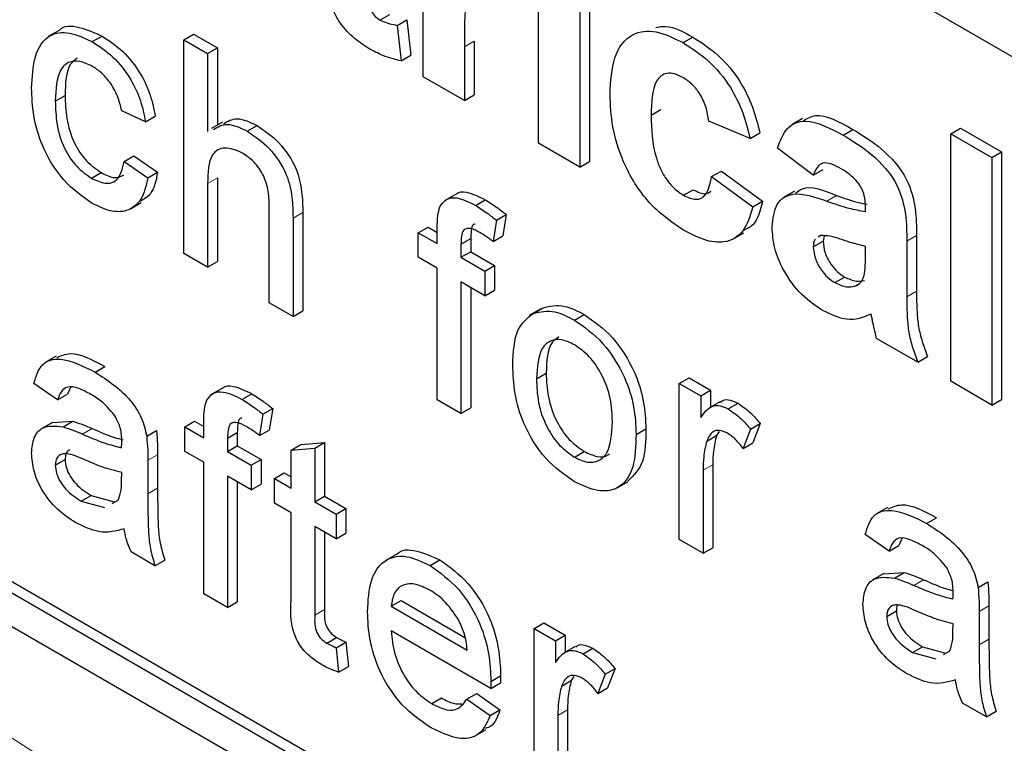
# Paper-space layout 'Blatt2' of a CAD drawing. Header units: millimetres. Extents: x 5 to 418, y 2 to 292.
# Tile 17 of 74: x 105.21 to 107.59, y 177.43 to 179.18. Entities that reach past the tile are written whole.
import ezdxf

# ---------------------------------------------------------------- set-up
doc = ezdxf.new("R2010")
doc.units = ezdxf.units.MM

psp = doc.layouts.new('Blatt2')

# ---------------------------------------------------------------- linework, layer by layer
at = {"color": 7, "linetype": 'Continuous', "lineweight": 25}
for p, q in [((110.4754, 177.4337), (101.5423, 182.5907)), ((98.5253, 181.556), (110.3104, 174.7526)), ((101.5423, 179.896), (110.3104, 174.8342)), ((101.5659, 179.9096), (110.334, 174.8478)), ((106.1862, 179.0387), (106.1862, 179.4763)), ((106.4655, 178.8775), (106.4655, 179.3151)), ((106.5887, 179.2711), (106.5887, 178.8335)), ((106.5652, 179.2575), (106.5652, 178.8199)), ((106.0817, 179.1758), (106.1053, 179.1894)), ((106.1231, 179.1629), (106.1466, 179.1765)), ((106.1466, 179.1765), (106.1566, 179.0905)), ((106.1231, 179.1629), (106.1331, 179.0769)), ((105.3056, 179.1508), (105.2791, 179.1355)), ((105.3854, 179.1234), (105.409, 179.137)), ((105.6072, 179.128), (105.6308, 179.1416)), ((105.6072, 178.6108), (105.6072, 179.128)), ((105.6072, 179.128), (105.6646, 179.0948)), ((105.6308, 179.1416), (105.6882, 179.1085)), ((106.815, 179.121), (106.8386, 179.1346)), ((105.6646, 179.0948), (105.6882, 179.1085)), ((105.6882, 179.1085), (105.6882, 178.9216)), ((106.286, 179.1109), (106.286, 178.9811)), ((106.3095, 179.1245), (106.3095, 178.9947)), ((105.6646, 179.0948), (105.6646, 178.906)), ((106.1331, 179.0769), (106.1566, 179.0905)), ((106.286, 178.9811), (106.1862, 179.0387)), ((105.296, 178.9798), (105.3196, 178.9934)), ((106.286, 178.9811), (106.3095, 178.9947)), ((105.5142, 178.9297), (105.4568, 178.9563)), ((105.5142, 178.9297), (105.5378, 178.9434)), ((106.738, 178.9454), (106.7616, 178.959)), ((107.1045, 178.9373), (107.078, 178.922)), ((105.7007, 178.9288), (105.6742, 178.9135)), ((105.7606, 178.9068), (105.7842, 178.9204)), ((106.9773, 178.8891), (106.8776, 178.9313)), ((107.4627, 178.9006), (107.4862, 178.9142)), ((107.4862, 178.9142), (107.5859, 178.8567)), ((106.9773, 178.8891), (107.0009, 178.9027)), ((107.2023, 178.8974), (107.2259, 178.911)), ((107.4627, 178.3018), (107.4627, 178.9006)), ((107.4627, 178.9006), (107.5624, 178.843)), ((106.5652, 178.8199), (106.4655, 178.8775)), ((107.1303, 178.8008), (107.0438, 178.866)), ((105.4625, 178.8336), (105.4861, 178.8472)), ((105.4861, 178.8472), (105.5435, 178.8074)), ((107.5624, 178.843), (107.5859, 178.8567)), ((107.5624, 178.843), (107.5624, 178.2443)), ((107.5859, 178.8567), (107.5859, 178.2579)), ((105.4625, 178.8336), (105.5199, 178.7938)), ((106.5652, 178.8199), (106.5887, 178.8335)), ((105.3836, 178.793), (105.4071, 178.8066)), ((105.5199, 178.7938), (105.5435, 178.8074)), ((106.8843, 178.7969), (106.9078, 178.8105)), ((106.8843, 178.7969), (106.984, 178.724)), ((106.9078, 178.8105), (107.0076, 178.7376)), ((107.1303, 178.8008), (107.1538, 178.8144)), ((105.6646, 178.7804), (105.6646, 178.5777)), ((105.6882, 178.794), (105.6882, 178.5913)), ((106.2642, 178.754), (106.2376, 178.7387)), ((106.8163, 178.7517), (106.8399, 178.7653)), ((107.0846, 178.7615), (107.0581, 178.7462)), ((105.4776, 178.7188), (105.5041, 178.7341)), ((105.8139, 178.4915), (105.8139, 178.7264)), ((106.3126, 178.7274), (106.3361, 178.741)), ((106.984, 178.724), (107.0076, 178.7376)), ((107.2566, 178.7125), (107.2566, 178.7234)), ((105.8949, 178.7103), (105.8949, 178.472)), ((106.3634, 178.6915), (106.387, 178.7051)), ((106.387, 178.7051), (106.3788, 178.6534)), ((105.8713, 178.6966), (105.8713, 178.4584)), ((106.3634, 178.6915), (106.3553, 178.6398)), ((106.1744, 178.6613), (106.198, 178.6749)), ((106.1744, 178.6017), (106.1744, 178.6613)), ((106.1744, 178.6613), (106.2203, 178.6348)), ((106.198, 178.6749), (106.2203, 178.662)), ((106.2203, 178.6348), (106.2203, 178.6732)), ((106.3553, 178.6398), (106.3788, 178.6534)), ((106.9356, 178.6457), (106.9621, 178.661)), ((107.1485, 178.6547), (107.1423, 178.6502)), ((107.1567, 178.6539), (107.1538, 178.6405)), ((107.3799, 178.6544), (107.3799, 178.5199)), ((106.2777, 178.6337), (106.3013, 178.6473)), ((106.2777, 178.6337), (106.2777, 178.6017)), ((106.3013, 178.6473), (106.3013, 178.6153)), ((107.1303, 178.6269), (107.1538, 178.6405)), ((107.2566, 178.6064), (107.2566, 178.6281)), ((107.3563, 178.6408), (107.3563, 178.5063)), ((105.6646, 178.5777), (105.6072, 178.6108)), ((106.2777, 178.6017), (106.3013, 178.6153)), ((106.3013, 178.6153), (106.3587, 178.5821)), ((105.6646, 178.5777), (105.6882, 178.5913)), ((106.2203, 178.5751), (106.1744, 178.6017)), ((106.2777, 178.6017), (106.3352, 178.5685)), ((106.3352, 178.5685), (106.3587, 178.5821)), ((106.3587, 178.5821), (106.3587, 178.5225)), ((106.2203, 178.2569), (106.2203, 178.5751)), ((106.3352, 178.5685), (106.3352, 178.5088)), ((106.3352, 178.5088), (106.2777, 178.542)), ((106.2777, 178.542), (106.2777, 178.2237)), ((107.1823, 178.5404), (107.2059, 178.554)), ((107.2306, 178.532), (107.2419, 178.5385)), ((106.3013, 178.5284), (106.3013, 178.2374)), ((106.3352, 178.5088), (106.3587, 178.5225)), ((105.8713, 178.4584), (105.8139, 178.4915)), ((105.8713, 178.4584), (105.8949, 178.472)), ((106.469, 178.476), (106.4425, 178.4607)), ((106.4522, 178.466), (106.4758, 178.4796)), ((106.5524, 178.4497), (106.576, 178.4633)), ((107.3829, 178.3479), (107.2832, 178.4054)), ((105.2977, 178.3626), (105.2712, 178.3473)), ((107.3829, 178.3479), (107.4064, 178.3615)), ((105.3926, 178.3237), (105.4162, 178.3373)), ((106.4604, 178.3075), (106.4839, 178.3211)), ((105.3017, 178.2568), (105.2443, 178.2966)), ((106.806, 178.2967), (106.8296, 178.3103)), ((106.806, 177.9188), (106.806, 178.2967)), ((106.806, 178.2967), (106.8577, 178.2669)), ((106.8296, 178.3103), (106.8813, 178.2805)), ((107.5624, 178.2443), (107.4627, 178.3018)), ((105.3017, 178.2568), (105.3253, 178.2704)), ((105.3328, 178.2869), (105.3253, 178.2704)), ((105.6992, 178.2846), (105.6727, 178.2693)), ((105.7476, 178.258), (105.7712, 178.2716)), ((106.8577, 178.2669), (106.8813, 178.2805)), ((106.8813, 178.2805), (106.8813, 178.2389)), ((106.2777, 178.2237), (106.2203, 178.2569)), ((106.8577, 178.2669), (106.8577, 178.2141)), ((106.9055, 178.2529), (106.879, 178.2376)), ((106.9245, 178.2349), (106.9481, 178.2485)), ((107.5624, 178.2443), (107.5859, 178.2579)), ((105.7985, 178.2221), (105.822, 178.2357)), ((105.822, 178.2357), (105.8139, 178.1839)), ((106.2777, 178.2237), (106.3013, 178.2374)), ((105.289, 178.2022), (105.2625, 178.1869)), ((105.289, 178.2021), (105.3382, 178.2051)), ((105.3147, 178.1915), (105.3382, 178.2051)), ((105.6094, 178.1919), (105.633, 178.2055)), ((105.633, 178.2055), (105.6554, 178.1926)), ((105.6554, 178.1653), (105.6554, 178.2038)), ((105.7985, 178.2221), (105.7903, 178.1703)), ((106.9783, 178.1862), (107.0018, 178.1998)), ((107.0018, 178.1998), (106.9839, 178.1526)), ((105.5171, 178.1689), (105.5407, 178.1825)), ((105.6094, 178.1322), (105.6094, 178.1919)), ((105.6094, 178.1919), (105.6554, 178.1653)), ((105.7128, 178.1642), (105.7364, 178.1778)), ((105.7364, 178.1778), (105.7364, 178.1458)), ((105.7903, 178.1703), (105.8139, 178.1839)), ((106.7015, 178.1733), (106.7251, 178.187)), ((106.9023, 178.1801), (106.8959, 178.1706)), ((106.9783, 178.1862), (106.9603, 178.139)), ((105.7128, 178.1642), (105.7128, 178.1322)), ((105.8903, 178.1489), (105.9477, 178.1535)), ((105.9241, 178.1399), (105.9477, 178.1535)), ((105.9477, 178.1535), (105.9477, 178.0238)), ((106.8723, 178.157), (106.8959, 178.1706)), ((106.9603, 178.139), (106.9839, 178.1526)), ((105.6554, 178.1057), (105.6094, 178.1322)), ((105.7128, 178.1322), (105.7364, 178.1458)), ((105.7128, 178.1322), (105.7702, 178.0991)), ((105.7364, 178.1458), (105.7938, 178.1127)), ((105.8667, 178.1353), (105.8903, 178.1489)), ((105.8667, 178.1353), (105.9241, 178.1399)), ((105.8667, 178.0433), (105.8667, 178.1353)), ((105.9241, 178.1399), (105.9241, 178.0102)), ((106.5524, 178.1182), (106.576, 178.1318)), ((105.296, 178.0988), (105.3196, 178.1124)), ((105.5199, 178.1106), (105.5199, 178.0297)), ((105.5435, 178.1242), (105.5435, 178.0433)), ((105.6554, 177.7874), (105.6554, 178.1057)), ((105.7702, 178.0991), (105.7938, 178.1127)), ((105.7938, 178.1127), (105.7938, 178.053)), ((105.4565, 178.062), (105.4568, 178.0811)), ((105.7702, 178.0991), (105.7702, 178.0394)), ((105.8265, 178.0665), (105.8501, 178.0802)), ((105.8501, 178.0802), (105.8667, 178.0706)), ((106.8634, 178.0864), (106.8634, 177.8856)), ((106.887, 178.1), (106.887, 177.8992)), ((105.7702, 178.0394), (105.7128, 178.0725)), ((105.7128, 178.0725), (105.7128, 177.7543)), ((105.7364, 178.0589), (105.7364, 177.7679)), ((105.8265, 178.0069), (105.8265, 178.0665)), ((105.8265, 178.0665), (105.8667, 178.0433)), ((106.6559, 178.044), (106.6825, 178.0593)), ((105.7702, 178.0394), (105.7938, 178.053)), ((105.3588, 178.0117), (105.3824, 178.0253)), ((105.3588, 178.0117), (105.4153, 177.9962)), ((105.3824, 178.0253), (105.4388, 178.0098)), ((105.4332, 178.0062), (105.448, 178.0145)), ((105.9241, 178.0102), (105.9477, 178.0238)), ((105.9241, 178.0102), (105.9758, 177.9804)), ((105.9477, 178.0238), (105.9994, 177.994)), ((105.8667, 177.9837), (105.8265, 178.0069)), ((105.9758, 177.9804), (105.9994, 177.994)), ((105.9994, 177.994), (105.9994, 177.9343)), ((107.3096, 177.9968), (107.283, 177.9815)), ((105.8667, 177.7716), (105.8667, 177.9837)), ((105.9758, 177.9804), (105.9758, 177.9207)), ((107.4044, 177.9579), (107.428, 177.9715)), ((105.9758, 177.9207), (105.9241, 177.9505)), ((105.9241, 177.9505), (105.9241, 177.7361)), ((105.9477, 177.9369), (105.9477, 177.7497)), ((105.9758, 177.9207), (105.9994, 177.9343)), ((106.8634, 177.8856), (106.806, 177.9188)), ((107.3136, 177.891), (107.2561, 177.9308)), ((107.3446, 177.9211), (107.3371, 177.9046)), ((105.5371, 177.8557), (105.4797, 177.8888)), ((106.8634, 177.8856), (106.887, 177.8992)), ((107.3136, 177.891), (107.3371, 177.9046)), ((105.5371, 177.8557), (105.5607, 177.8693)), ((106.1207, 177.8825), (106.0942, 177.8672)), ((106.2028, 177.8559), (106.2264, 177.8695)), ((107.3008, 177.8364), (107.2743, 177.8211)), ((107.3008, 177.8363), (107.35, 177.8393)), ((107.3265, 177.8257), (107.35, 177.8393)), ((107.529, 177.8031), (107.5525, 177.8167)), ((105.7128, 177.7543), (105.6554, 177.7874)), ((106.109, 177.7576), (106.1326, 177.7712)), ((106.1326, 177.7712), (106.2872, 177.6819)), ((105.7128, 177.7543), (105.7364, 177.7679)), ((106.109, 177.7576), (106.2927, 177.6515)), ((107.3078, 177.733), (107.3314, 177.7466)), ((107.5553, 177.7584), (107.5553, 177.6775)), ((107.5317, 177.7448), (107.5317, 177.6639)), ((106.4546, 177.7039), (106.4782, 177.7175)), ((106.4546, 177.326), (106.4546, 177.7039)), ((106.4546, 177.7039), (106.5063, 177.6741)), ((106.4782, 177.7175), (106.5299, 177.6877)), ((107.4683, 177.6962), (107.4686, 177.7153)), ((105.9533, 177.6685), (105.9768, 177.6821)), ((106.3499, 177.5589), (106.109, 177.6979)), ((106.5063, 177.6741), (106.5299, 177.6877)), ((106.5299, 177.6877), (106.5299, 177.6461)), ((105.9758, 177.6572), (105.9994, 177.6708)), ((105.9758, 177.6572), (105.9815, 177.5982)), ((105.9994, 177.6708), (106.0051, 177.6118)), ((106.5063, 177.6741), (106.5063, 177.6214)), ((106.5541, 177.6601), (106.5276, 177.6448)), ((106.5731, 177.6422), (106.5967, 177.6558)), ((107.3706, 177.6459), (107.3942, 177.6595)), ((107.3942, 177.6595), (107.4506, 177.644)), ((107.3706, 177.6459), (107.4271, 177.6304)), ((107.445, 177.6404), (107.4598, 177.6487)), ((105.9815, 177.5982), (106.0051, 177.6118)), ((106.6269, 177.5934), (106.6504, 177.607)), ((106.6504, 177.607), (106.6325, 177.5599)), ((106.3501, 177.5757), (106.3737, 177.5893)), ((106.551, 177.5874), (106.5445, 177.5779)), ((106.6269, 177.5934), (106.6089, 177.5463)), ((106.3499, 177.5589), (106.3734, 177.5725)), ((106.5209, 177.5642), (106.5445, 177.5779)), ((106.6089, 177.5463), (106.6325, 177.5599)), ((106.2068, 177.5221), (106.2304, 177.5358)), ((106.2921, 177.5326), (106.3157, 177.5462)), ((106.2921, 177.5326), (106.3483, 177.4935)), ((106.3157, 177.5462), (106.3719, 177.5071)), ((107.549, 177.4899), (107.4915, 177.523)), ((106.3483, 177.4935), (106.3719, 177.5071)), ((106.512, 177.4936), (106.512, 177.2929)), ((106.5356, 177.5073), (106.5356, 177.3065)), ((107.549, 177.4899), (107.5725, 177.5035)), ((106.3123, 177.4438), (106.3388, 177.4591))]:
    psp.add_line(p, q, dxfattribs=at)
at = {"color": 7, "linetype": 'Continuous', "lineweight": 18}
for p, q in [((106.286, 179.1109), (106.3095, 179.1245)), ((105.6646, 178.7804), (105.6882, 178.794)), ((107.1631, 178.7377), (107.1866, 178.7513)), ((105.8713, 178.6966), (105.8949, 178.7103)), ((107.3563, 178.6408), (107.3799, 178.6544)), ((107.3563, 178.5063), (107.3799, 178.5199)), ((105.3619, 178.1738), (105.3854, 178.1874)), ((105.5199, 178.1106), (105.5435, 178.1242)), ((106.8634, 178.0864), (106.887, 178.1)), ((105.5199, 178.0297), (105.5435, 178.0433)), ((107.3737, 177.808), (107.3972, 177.8216)), ((105.9241, 177.7361), (105.9477, 177.7497)), ((107.5317, 177.7448), (107.5553, 177.7584)), ((107.5317, 177.6639), (107.5553, 177.6775)), ((106.512, 177.4936), (106.5356, 177.5073))]:
    psp.add_line(p, q, dxfattribs=at)
psp.add_arc((96.5836, 164.0167), 15.9449, 50.30384, 69.70154, dxfattribs=at)
at = {"color": 7, "linetype": 'Continuous', "lineweight": 25}
for points, knots in [([(106.0533, 179.2805), (106.0534, 179.2626), (106.0537, 179.2403), (106.0544, 179.2128), (106.0602, 179.1973), (106.0701, 179.1837), (106.0779, 179.1784), (106.0817, 179.1758)], [0, 0, 0, 0, 0.501041, 0.626248, 0.751082, 0.875377, 1, 1, 1, 1]), ([(106.3504, 179.274), (106.3417, 179.278), (106.3244, 179.286), (106.298, 179.2724), (106.2855, 179.2095), (106.2858, 179.1504), (106.286, 179.1109)], [0, 0, 0, 0, 0.124672, 0.248774, 0.498061, 1, 1, 1, 1]), ([(106.0529, 179.108), (106.0404, 179.1162), (106.0155, 179.1326), (105.9827, 179.1685), (105.9626, 179.2107), (105.9587, 179.2352), (105.9568, 179.2476)], [0, 0, 0, 0, 0.2805852, 0.56042, 0.7794373, 1, 1, 1, 1]), ([(106.0817, 179.1758), (106.0896, 179.1724), (106.1038, 179.1663), (106.1172, 179.164), (106.1231, 179.1629)], [0, 0, 0, 0, 0.559508, 1, 1, 1, 1]), ([(105.3059, 179.1504), (105.3061, 179.1508), (105.3155, 179.1645), (105.3547, 179.1606), (105.3909, 179.1449), (105.409, 179.137)], [0, 0, 0, 0, 0.011465, 0.505148, 1, 1, 1, 1]), ([(106.7491, 179.1576), (106.7571, 179.1593), (106.7835, 179.1648), (106.816, 179.147), (106.8386, 179.1346)], [0, 0, 0, 0, 0.305493, 1, 1, 1, 1]), ([(105.2386, 179.0111), (105.2401, 179.0378), (105.243, 179.0908), (105.2753, 179.1428), (105.3295, 179.1493), (105.3668, 179.132), (105.3854, 179.1234)], [0, 0, 0, 0, 0.280838, 0.55968, 0.779579, 1, 1, 1, 1]), ([(105.409, 179.137), (105.426, 179.1259), (105.4599, 179.1036), (105.5018, 179.0503), (105.5279, 178.9939), (105.5345, 178.9602), (105.5378, 178.9434)], [0, 0, 0, 0, 0.2802671, 0.5594386, 0.7795347, 1, 1, 1, 1]), ([(106.6383, 178.9961), (106.64, 179.0275), (106.6435, 179.0901), (106.6857, 179.1456), (106.749, 179.1535), (106.793, 179.1318), (106.815, 179.121)], [0, 0, 0, 0, 0.280707, 0.559643, 0.779504, 1, 1, 1, 1]), ([(106.8386, 179.1346), (106.8592, 179.1214), (106.9003, 179.0952), (106.9526, 179.0328), (106.9853, 178.9647), (106.9957, 178.9234), (107.0009, 178.9027)], [0, 0, 0, 0, 0.2804572, 0.5593369, 0.7793833, 1, 1, 1, 1]), ([(105.3854, 179.1234), (105.4024, 179.1122), (105.4364, 179.09), (105.4782, 179.0367), (105.5043, 178.9803), (105.5109, 178.9466), (105.5142, 178.9297)], [0, 0, 0, 0, 0.2802671, 0.5594386, 0.7795347, 1, 1, 1, 1]), ([(106.1331, 179.0769), (106.1184, 179.0804), (106.0922, 179.0865), (106.0649, 179.1014), (106.0529, 179.108)], [0, 0, 0, 0, 0.559729, 1, 1, 1, 1]), ([(106.815, 179.121), (106.8356, 179.1078), (106.8767, 179.0816), (106.929, 179.0192), (106.9618, 178.9511), (106.9721, 178.9098), (106.9773, 178.8891)], [0, 0, 0, 0, 0.2804572, 0.5593369, 0.7793833, 1, 1, 1, 1]), ([(105.3491, 179.0837), (105.3432, 179.0792), (105.3212, 179.0624), (105.3203, 179.0226), (105.3196, 178.9934)], [0, 0, 0, 0, 0.265832, 1, 1, 1, 1]), ([(105.3858, 179.0635), (105.3753, 179.0686), (105.3544, 179.0787), (105.3269, 179.0752), (105.299, 179.0485), (105.2972, 179.0081), (105.296, 178.9798)], [0, 0, 0, 0, 0.187089, 0.37388, 0.56073, 1, 1, 1, 1]), ([(105.4568, 178.9563), (105.4539, 178.9682), (105.4482, 178.9919), (105.4296, 179.0247), (105.4077, 179.0493), (105.3931, 179.0588), (105.3858, 179.0635)], [0, 0, 0, 0, 0.2802132, 0.5594758, 0.779649, 1, 1, 1, 1]), ([(106.8142, 179.037), (106.8076, 179.0403), (106.7943, 179.047), (106.776, 179.048), (106.761, 179.0415), (106.7396, 179.0148), (106.7387, 178.9762), (106.738, 178.9454)], [0, 0, 0, 0, 0.125319, 0.250544, 0.375796, 0.501063, 1, 1, 1, 1]), ([(106.8776, 178.9313), (106.8758, 178.9426), (106.872, 178.9651), (106.8564, 178.9981), (106.8355, 179.0232), (106.8213, 179.0324), (106.8142, 179.037)], [0, 0, 0, 0, 0.2805608, 0.5596483, 0.7796002, 1, 1, 1, 1]), ([(105.3855, 178.7322), (105.3617, 178.7488), (105.3142, 178.7819), (105.2634, 178.8664), (105.2412, 178.9454), (105.2395, 178.9892), (105.2386, 179.0111)], [0, 0, 0, 0, 0.279595, 0.558341, 0.778834, 1, 1, 1, 1]), ([(105.3196, 178.9934), (105.3201, 178.9751), (105.3213, 178.9387), (105.3375, 178.8813), (105.3703, 178.8322), (105.3949, 178.8151), (105.4071, 178.8066)], [0, 0, 0, 0, 0.2812759, 0.5605357, 0.7801102, 1, 1, 1, 1]), ([(106.8143, 178.6684), (106.7862, 178.6878), (106.7303, 178.7265), (106.6695, 178.8252), (106.6417, 178.9184), (106.6394, 178.9702), (106.6383, 178.9961)], [0, 0, 0, 0, 0.279707, 0.558485, 0.778934, 1, 1, 1, 1]), ([(105.296, 178.9798), (105.2966, 178.9615), (105.2977, 178.9251), (105.314, 178.8677), (105.3468, 178.8186), (105.3713, 178.8015), (105.3836, 178.793)], [0, 0, 0, 0, 0.2812759, 0.5605357, 0.7801102, 1, 1, 1, 1]), ([(106.738, 178.9454), (106.7387, 178.9117), (106.7394, 178.8695), (106.7602, 178.8142), (106.7756, 178.788), (106.7951, 178.7657), (106.8092, 178.7564), (106.8163, 178.7517)], [0, 0, 0, 0, 0.499313, 0.62455, 0.749763, 0.874784, 1, 1, 1, 1]), ([(107.1067, 178.933), (107.116, 178.9381), (107.1476, 178.9555), (107.1935, 178.9294), (107.2259, 178.911)], [0, 0, 0, 0, 0.294246, 1, 1, 1, 1]), ([(105.6791, 178.9112), (105.6896, 178.9172), (105.7121, 178.9302), (105.7438, 178.9149), (105.7606, 178.9068)], [0, 0, 0, 0, 0.470183, 1, 1, 1, 1]), ([(105.7027, 178.9248), (105.7132, 178.9309), (105.7356, 178.9438), (105.7674, 178.9285), (105.7842, 178.9204)], [0, 0, 0, 0, 0.470183, 1, 1, 1, 1]), ([(105.7842, 178.9204), (105.8023, 178.9082), (105.8385, 178.8837), (105.881, 178.8203), (105.8939, 178.7599), (105.8945, 178.7268), (105.8949, 178.7103)], [0, 0, 0, 0, 0.280318, 0.55834, 0.778554, 1, 1, 1, 1]), ([(107.0438, 178.866), (107.0503, 178.8838), (107.0632, 178.9191), (107.1198, 178.9409), (107.171, 178.9139), (107.2023, 178.8974)], [0, 0, 0, 0, 0.280773, 0.559844, 1, 1, 1, 1]), ([(105.7606, 178.9068), (105.7787, 178.8946), (105.8149, 178.8701), (105.8574, 178.8067), (105.8703, 178.7463), (105.871, 178.7132), (105.8713, 178.6966)], [0, 0, 0, 0, 0.280318, 0.55834, 0.778554, 1, 1, 1, 1]), ([(107.2023, 178.8974), (107.2256, 178.8834), (107.2717, 178.8558), (107.3357, 178.7847), (107.3562, 178.7039), (107.3563, 178.6619), (107.3563, 178.6408)], [0, 0, 0, 0, 0.281738, 0.560028, 0.778339, 1, 1, 1, 1]), ([(107.2259, 178.911), (107.2491, 178.897), (107.2953, 178.8694), (107.3593, 178.7983), (107.3798, 178.7175), (107.3798, 178.6755), (107.3799, 178.6544)], [0, 0, 0, 0, 0.281738, 0.560028, 0.778339, 1, 1, 1, 1]), ([(105.7477, 178.8546), (105.7334, 178.8605), (105.705, 178.8722), (105.6662, 178.8497), (105.6652, 178.8067), (105.6646, 178.7804)], [0, 0, 0, 0, 0.280205, 0.55932, 1, 1, 1, 1]), ([(105.8139, 178.7264), (105.8135, 178.7392), (105.8126, 178.7649), (105.7987, 178.8061), (105.7735, 178.8378), (105.7563, 178.849), (105.7477, 178.8546)], [0, 0, 0, 0, 0.281222, 0.559777, 0.779378, 1, 1, 1, 1]), ([(105.3836, 178.793), (105.3948, 178.7877), (105.4172, 178.7772), (105.4514, 178.7866), (105.4583, 178.8158), (105.4625, 178.8336)], [0, 0, 0, 0, 0.280899, 0.560906, 1, 1, 1, 1]), ([(107.1924, 178.8187), (107.1845, 178.8228), (107.1687, 178.8311), (107.1426, 178.8298), (107.1349, 178.8118), (107.1303, 178.8008)], [0, 0, 0, 0, 0.2812448, 0.5605628, 1, 1, 1, 1]), ([(107.2566, 178.7234), (107.2563, 178.7304), (107.2559, 178.7443), (107.2491, 178.7681), (107.2269, 178.7985), (107.2066, 178.8103), (107.1924, 178.8187)], [0, 0, 0, 0, 0.187536, 0.374316, 0.560024, 1, 1, 1, 1]), ([(105.4071, 178.8066), (105.4186, 178.8009), (105.4396, 178.7905), (105.4552, 178.7976), (105.4622, 178.8008)], [0, 0, 0, 0, 0.548596, 1, 1, 1, 1]), ([(105.5435, 178.8074), (105.5397, 178.7881), (105.5334, 178.7556), (105.5111, 178.7425), (105.5021, 178.7373)], [0, 0, 0, 0, 0.5938991, 1, 1, 1, 1]), ([(106.8163, 178.7517), (106.8268, 178.7469), (106.8476, 178.7374), (106.8755, 178.7531), (106.881, 178.7803), (106.8843, 178.7969)], [0, 0, 0, 0, 0.28016, 0.558978, 1, 1, 1, 1]), ([(102.2408, 178.7929), (102.3993, 178.7351), (102.8603, 178.5671), (103.635, 178.2195), (104.5626, 177.7226), (105.4918, 177.1381), (106.2363, 176.6046), (106.668, 176.2622), (106.7945, 176.1619)], [0, 0, 0, 0, 0.106109, 0.308603, 0.511101, 0.713584, 0.916095, 1, 1, 1, 1]), ([(105.5199, 178.7938), (105.5157, 178.7753), (105.5072, 178.7382), (105.4723, 178.7119), (105.4293, 178.7106), (105.4001, 178.725), (105.3855, 178.7322)], [0, 0, 0, 0, 0.280202, 0.55951, 0.779586, 1, 1, 1, 1]), ([(107.0874, 178.7568), (107.0927, 178.761), (107.117, 178.7801), (107.1561, 178.764), (107.1866, 178.7513)], [0, 0, 0, 0, 0.2179599, 1, 1, 1, 1]), ([(106.2264, 178.7238), (106.2313, 178.7308), (106.2411, 178.7447), (106.2721, 178.7482), (106.2972, 178.7353), (106.3126, 178.7274)], [0, 0, 0, 0, 0.279458, 0.559661, 1, 1, 1, 1]), ([(106.2647, 178.7533), (106.2653, 178.754), (106.2713, 178.7609), (106.2963, 178.7607), (106.321, 178.7485), (106.3361, 178.741)], [0, 0, 0, 0, 0.041167, 0.414036, 1, 1, 1, 1]), ([(106.8399, 178.7653), (106.8507, 178.7599), (106.8678, 178.7513), (106.8791, 178.7592), (106.8833, 178.7621)], [0, 0, 0, 0, 0.628112, 1, 1, 1, 1]), ([(107.0305, 178.6747), (107.0327, 178.695), (107.037, 178.7356), (107.0869, 178.7643), (107.1341, 178.7478), (107.1631, 178.7377)], [0, 0, 0, 0, 0.279667, 0.558309, 1, 1, 1, 1]), ([(107.1866, 178.7513), (107.2045, 178.7449), (107.2294, 178.736), (107.2535, 178.7315), (107.2603, 178.7302)], [0, 0, 0, 0, 0.713348, 1, 1, 1, 1]), ([(106.2203, 178.6732), (106.2204, 178.6835), (106.2204, 178.7018), (106.2246, 178.7171), (106.2264, 178.7238)], [0, 0, 0, 0, 0.56037, 1, 1, 1, 1]), ([(106.3126, 178.7274), (106.3221, 178.7215), (106.3392, 178.7108), (106.356, 178.6974), (106.3634, 178.6915)], [0, 0, 0, 0, 0.559945, 1, 1, 1, 1]), ([(106.3361, 178.741), (106.3457, 178.7351), (106.3628, 178.7244), (106.3796, 178.711), (106.387, 178.7051)], [0, 0, 0, 0, 0.559945, 1, 1, 1, 1]), ([(106.984, 178.724), (106.9777, 178.703), (106.9651, 178.6611), (106.9202, 178.6341), (106.8664, 178.6412), (106.8316, 178.6594), (106.8143, 178.6684)], [0, 0, 0, 0, 0.280244, 0.559157, 0.779326, 1, 1, 1, 1]), ([(107.0076, 178.7376), (107.0021, 178.7153), (106.9936, 178.6812), (106.9682, 178.6697), (106.9594, 178.6657)], [0, 0, 0, 0, 0.655166, 1, 1, 1, 1]), ([(107.1631, 178.7377), (107.1808, 178.7315), (107.2126, 178.7204), (107.2431, 178.7149), (107.2566, 178.7125)], [0, 0, 0, 0, 0.560213, 1, 1, 1, 1]), ([(106.3123, 178.6819), (106.3108, 178.6818), (106.3043, 178.6812), (106.3023, 178.6656), (106.3016, 178.6534), (106.3013, 178.6473)], [0, 0, 0, 0, 0.131284, 0.564968, 1, 1, 1, 1]), ([(106.3231, 178.6616), (106.316, 178.6655), (106.3018, 178.6733), (106.2832, 178.6712), (106.2784, 178.6526), (106.2779, 178.64), (106.2777, 178.6337)], [0, 0, 0, 0, 0.281469, 0.557719, 0.778516, 1, 1, 1, 1]), ([(106.3553, 178.6398), (106.3493, 178.6443), (106.3386, 178.6523), (106.3279, 178.6588), (106.3231, 178.6616)], [0, 0, 0, 0, 0.559924, 1, 1, 1, 1]), ([(107.1546, 178.472), (107.1368, 178.4837), (107.1013, 178.5071), (107.0588, 178.5645), (107.0341, 178.6244), (107.0317, 178.6579), (107.0305, 178.6747)], [0, 0, 0, 0, 0.2804892, 0.5595297, 0.7795973, 1, 1, 1, 1]), ([(107.2566, 178.6281), (107.2443, 178.6311), (107.224, 178.6362), (107.1954, 178.6457), (107.1711, 178.6536), (107.1561, 178.6543), (107.1485, 178.6547)], [0, 0, 0, 0, 0.340193, 0.560377, 0.780508, 1, 1, 1, 1]), ([(107.1357, 178.6454), (107.1351, 178.645), (107.1306, 178.642), (107.1304, 178.6339), (107.1303, 178.6269)], [0, 0, 0, 0, 0.1304048, 1, 1, 1, 1]), ([(107.1538, 178.6405), (107.1548, 178.6313), (107.1567, 178.613), (107.1711, 178.586), (107.1883, 178.5657), (107.2, 178.5579), (107.2059, 178.554)], [0, 0, 0, 0, 0.279294, 0.55914, 0.779446, 1, 1, 1, 1]), ([(107.1303, 178.6269), (107.1312, 178.6177), (107.1332, 178.5994), (107.1476, 178.5724), (107.1647, 178.5521), (107.1764, 178.5443), (107.1823, 178.5404)], [0, 0, 0, 0, 0.279294, 0.55914, 0.779446, 1, 1, 1, 1]), ([(107.2529, 178.5552), (107.2543, 178.5643), (107.2566, 178.5806), (107.2566, 178.5985), (107.2566, 178.6064)], [0, 0, 0, 0, 0.559676, 1, 1, 1, 1]), ([(107.1823, 178.5404), (107.1921, 178.536), (107.2095, 178.5282), (107.2242, 178.5308), (107.2306, 178.532)], [0, 0, 0, 0, 0.559341, 1, 1, 1, 1]), ([(107.2059, 178.554), (107.2156, 178.5496), (107.2331, 178.5418), (107.2477, 178.5444), (107.2542, 178.5456)], [0, 0, 0, 0, 0.559341, 1, 1, 1, 1]), ([(107.2306, 178.532), (107.2362, 178.5344), (107.2461, 178.5387), (107.2508, 178.5502), (107.2529, 178.5552)], [0, 0, 0, 0, 0.5598669, 1, 1, 1, 1]), ([(107.3799, 178.5199), (107.3801, 178.503), (107.3804, 178.4751), (107.3841, 178.4344), (107.3932, 178.398), (107.402, 178.3737), (107.4064, 178.3615)], [0, 0, 0, 0, 0.340129, 0.560069, 0.779965, 1, 1, 1, 1]), ([(106.4758, 178.4796), (106.4928, 178.4834), (106.5231, 178.4902), (106.5598, 178.4716), (106.576, 178.4633)], [0, 0, 0, 0, 0.5590331, 1, 1, 1, 1]), ([(107.3563, 178.5063), (107.3565, 178.4894), (107.3569, 178.4615), (107.3605, 178.4208), (107.3697, 178.3844), (107.3785, 178.36), (107.3829, 178.3479)], [0, 0, 0, 0, 0.340129, 0.560069, 0.779965, 1, 1, 1, 1]), ([(106.403, 178.3404), (106.4043, 178.3721), (106.4066, 178.4287), (106.4383, 178.4546), (106.4522, 178.466)], [0, 0, 0, 0, 0.5609635, 1, 1, 1, 1]), ([(106.4522, 178.466), (106.4692, 178.4698), (106.4996, 178.4766), (106.5362, 178.458), (106.5524, 178.4497)], [0, 0, 0, 0, 0.5590331, 1, 1, 1, 1]), ([(106.576, 178.4633), (106.5995, 178.4468), (106.6465, 178.4137), (106.6977, 178.3311), (106.7222, 178.2524), (106.7241, 178.2088), (106.7251, 178.187)], [0, 0, 0, 0, 0.279556, 0.5586, 0.778991, 1, 1, 1, 1]), ([(107.2702, 178.4642), (107.2513, 178.4565), (107.2176, 178.4427), (107.1738, 178.4631), (107.1546, 178.472)], [0, 0, 0, 0, 0.559709, 1, 1, 1, 1]), ([(107.2737, 178.4476), (107.2731, 178.4507), (107.2721, 178.4562), (107.2707, 178.4617), (107.2702, 178.4642)], [0, 0, 0, 0, 0.5600466, 1, 1, 1, 1]), ([(106.5524, 178.4497), (106.576, 178.4332), (106.623, 178.4001), (106.6741, 178.3175), (106.6986, 178.2388), (106.7005, 178.1952), (106.7015, 178.1733)], [0, 0, 0, 0, 0.279556, 0.5586, 0.778991, 1, 1, 1, 1]), ([(107.2832, 178.4054), (107.2813, 178.4133), (107.2779, 178.4275), (107.275, 178.4414), (107.2737, 178.4476)], [0, 0, 0, 0, 0.559958, 1, 1, 1, 1]), ([(106.5524, 178.3901), (106.5419, 178.3951), (106.5209, 178.4051), (106.4934, 178.4013), (106.4644, 178.376), (106.462, 178.3357), (106.4604, 178.3075)], [0, 0, 0, 0, 0.1871365, 0.3740246, 0.5610972, 1, 1, 1, 1]), ([(106.5144, 178.4092), (106.5087, 178.4052), (106.4865, 178.3893), (106.485, 178.3502), (106.4839, 178.3211)], [0, 0, 0, 0, 0.254643, 1, 1, 1, 1]), ([(106.6441, 178.2034), (106.6434, 178.2218), (106.642, 178.2585), (106.6218, 178.316), (106.5891, 178.3642), (106.5647, 178.3814), (106.5524, 178.3901)], [0, 0, 0, 0, 0.281064, 0.560316, 0.780174, 1, 1, 1, 1]), ([(105.2995, 178.3589), (105.3099, 178.3635), (105.3422, 178.3776), (105.3864, 178.3535), (105.4162, 178.3373)], [0, 0, 0, 0, 0.323837, 1, 1, 1, 1]), ([(105.2443, 178.2966), (105.2496, 178.3141), (105.2601, 178.349), (105.3167, 178.3621), (105.3638, 178.3383), (105.3926, 178.3237)], [0, 0, 0, 0, 0.28043, 0.559303, 1, 1, 1, 1]), ([(105.3926, 178.3237), (105.4225, 178.3045), (105.4642, 178.2779), (105.5071, 178.2135), (105.5138, 178.1838), (105.5171, 178.1689)], [0, 0, 0, 0, 0.559253, 0.779195, 1, 1, 1, 1]), ([(106.5524, 178.0586), (106.5284, 178.0754), (106.4804, 178.1089), (106.4283, 178.1939), (106.4057, 178.2738), (106.4039, 178.3182), (106.403, 178.3404)], [0, 0, 0, 0, 0.279616, 0.558371, 0.778858, 1, 1, 1, 1]), ([(106.4839, 178.3211), (106.4846, 178.3024), (106.486, 178.2653), (106.5053, 178.2069), (106.5388, 178.158), (106.5636, 178.1405), (106.576, 178.1318)], [0, 0, 0, 0, 0.281129, 0.560384, 0.780159, 1, 1, 1, 1]), ([(106.4604, 178.3075), (106.4611, 178.2888), (106.4624, 178.2517), (106.4818, 178.1933), (106.5152, 178.1444), (106.54, 178.1269), (106.5524, 178.1182)], [0, 0, 0, 0, 0.281129, 0.560384, 0.780159, 1, 1, 1, 1]), ([(105.3823, 178.2699), (105.3725, 178.2752), (105.353, 178.2858), (105.3259, 178.2915), (105.3093, 178.2777), (105.3043, 178.2638), (105.3017, 178.2568)], [0, 0, 0, 0, 0.2808547, 0.5597509, 0.7794996, 1, 1, 1, 1]), ([(105.6615, 178.2543), (105.6663, 178.2613), (105.6761, 178.2752), (105.7071, 178.2787), (105.7322, 178.2658), (105.7476, 178.258)], [0, 0, 0, 0, 0.2794581, 0.5596612, 1, 1, 1, 1]), ([(105.6997, 178.2838), (105.7003, 178.2845), (105.7063, 178.2914), (105.7314, 178.2912), (105.7561, 178.279), (105.7712, 178.2716)], [0, 0, 0, 0, 0.041167, 0.414036, 1, 1, 1, 1]), ([(105.7712, 178.2716), (105.7807, 178.2656), (105.7978, 178.2549), (105.8146, 178.2416), (105.822, 178.2357)], [0, 0, 0, 0, 0.559945, 1, 1, 1, 1]), ([(105.442, 178.2155), (105.4316, 178.2284), (105.4131, 178.2515), (105.3917, 178.2643), (105.3823, 178.2699)], [0, 0, 0, 0, 0.557871, 1, 1, 1, 1]), ([(105.6554, 178.2038), (105.6554, 178.214), (105.6555, 178.2323), (105.6596, 178.2476), (105.6615, 178.2543)], [0, 0, 0, 0, 0.56037, 1, 1, 1, 1]), ([(105.7476, 178.258), (105.7572, 178.252), (105.7743, 178.2413), (105.7911, 178.228), (105.7985, 178.2221)], [0, 0, 0, 0, 0.559945, 1, 1, 1, 1]), ([(106.9067, 178.2511), (106.9082, 178.2527), (106.9135, 178.2585), (106.9288, 178.2573), (106.9417, 178.2515), (106.9481, 178.2485)], [0, 0, 0, 0, 0.169155, 0.584525, 1, 1, 1, 1]), ([(106.9481, 178.2485), (106.9587, 178.2412), (106.9776, 178.2282), (106.9944, 178.2085), (107.0018, 178.1998)], [0, 0, 0, 0, 0.559546, 1, 1, 1, 1]), ([(106.8577, 178.2141), (106.8663, 178.226), (106.8782, 178.2426), (106.9049, 178.2442), (106.918, 178.238), (106.9245, 178.2349)], [0, 0, 0, 0, 0.559599, 0.779772, 1, 1, 1, 1]), ([(106.9245, 178.2349), (106.9351, 178.2276), (106.954, 178.2146), (106.9708, 178.1949), (106.9783, 178.1862)], [0, 0, 0, 0, 0.559546, 1, 1, 1, 1]), ([(105.3382, 178.2051), (105.347, 178.2023), (105.3626, 178.1973), (105.3784, 178.1904), (105.3854, 178.1874)], [0, 0, 0, 0, 0.559918, 1, 1, 1, 1]), ([(105.4568, 178.1562), (105.4566, 178.1669), (105.4562, 178.186), (105.4463, 178.2065), (105.442, 178.2155)], [0, 0, 0, 0, 0.561903, 1, 1, 1, 1]), ([(105.7582, 178.1922), (105.751, 178.1961), (105.7369, 178.2038), (105.7182, 178.2017), (105.7134, 178.1832), (105.713, 178.1705), (105.7128, 178.1642)], [0, 0, 0, 0, 0.281469, 0.557719, 0.778516, 1, 1, 1, 1]), ([(105.7473, 178.2125), (105.7458, 178.2123), (105.7394, 178.2118), (105.7373, 178.1961), (105.7367, 178.1839), (105.7364, 178.1778)], [0, 0, 0, 0, 0.131284, 0.564968, 1, 1, 1, 1]), ([(106.5524, 178.1182), (106.563, 178.1132), (106.5843, 178.1031), (106.6117, 178.1078), (106.6405, 178.134), (106.6426, 178.1748), (106.6441, 178.2034)], [0, 0, 0, 0, 0.187044, 0.373945, 0.560983, 1, 1, 1, 1]), ([(105.2386, 178.1282), (105.2398, 178.1414), (105.2423, 178.1679), (105.2675, 178.1967), (105.2968, 178.1935), (105.3147, 178.1915)], [0, 0, 0, 0, 0.280458, 0.560983, 1, 1, 1, 1]), ([(105.3147, 178.1915), (105.3234, 178.1887), (105.339, 178.1837), (105.3549, 178.1768), (105.3619, 178.1738)], [0, 0, 0, 0, 0.559918, 1, 1, 1, 1]), ([(105.3854, 178.1874), (105.4034, 178.1795), (105.4283, 178.1685), (105.4525, 178.1621), (105.4593, 178.1603)], [0, 0, 0, 0, 0.719639, 1, 1, 1, 1]), ([(105.5407, 178.1825), (105.5417, 178.1714), (105.5435, 178.1515), (105.5435, 178.1326), (105.5435, 178.1242)], [0, 0, 0, 0, 0.559817, 1, 1, 1, 1]), ([(105.7903, 178.1703), (105.7843, 178.1748), (105.7737, 178.1828), (105.7629, 178.1893), (105.7582, 178.1922)], [0, 0, 0, 0, 0.559924, 1, 1, 1, 1]), ([(106.7251, 178.187), (106.7247, 178.1585), (106.7241, 178.1029), (106.6956, 178.0742), (106.6818, 178.0602)], [0, 0, 0, 0, 0.512915, 1, 1, 1, 1]), ([(106.9223, 178.1765), (106.9157, 178.1794), (106.9027, 178.1851), (106.883, 178.1798), (106.8764, 178.1657), (106.8723, 178.157)], [0, 0, 0, 0, 0.280305, 0.560911, 1, 1, 1, 1]), ([(106.9603, 178.139), (106.9538, 178.1476), (106.9421, 178.163), (106.9283, 178.1724), (106.9223, 178.1765)], [0, 0, 0, 0, 0.560116, 1, 1, 1, 1]), ([(105.3619, 178.1738), (105.3798, 178.1661), (105.4118, 178.1523), (105.4428, 178.1444), (105.4565, 178.1409)], [0, 0, 0, 0, 0.560185, 1, 1, 1, 1]), ([(105.4565, 178.1409), (105.4565, 178.1438), (105.4566, 178.1489), (105.4567, 178.154), (105.4568, 178.1562)], [0, 0, 0, 0, 0.560023, 1, 1, 1, 1]), ([(105.5171, 178.1689), (105.5181, 178.1578), (105.5199, 178.1379), (105.5199, 178.119), (105.5199, 178.1106)], [0, 0, 0, 0, 0.559817, 1, 1, 1, 1]), ([(106.7015, 178.1733), (106.7007, 178.1456), (106.6991, 178.0904), (106.6641, 178.0399), (106.6096, 178.0322), (106.5715, 178.0498), (106.5524, 178.0586)], [0, 0, 0, 0, 0.281033, 0.559513, 0.779602, 1, 1, 1, 1]), ([(106.8723, 178.157), (106.8694, 178.1447), (106.8642, 178.1228), (106.8637, 178.0975), (106.8634, 178.0864)], [0, 0, 0, 0, 0.559888, 1, 1, 1, 1]), ([(106.8959, 178.1706), (106.893, 178.1583), (106.8878, 178.1364), (106.8872, 178.1111), (106.887, 178.1)], [0, 0, 0, 0, 0.559888, 1, 1, 1, 1]), ([(105.3457, 177.9596), (105.3307, 177.9692), (105.3009, 177.9884), (105.2637, 178.035), (105.2417, 178.0857), (105.2396, 178.114), (105.2386, 178.1282)], [0, 0, 0, 0, 0.280815, 0.55969, 0.779696, 1, 1, 1, 1]), ([(105.3313, 178.1366), (105.3299, 178.1359), (105.3254, 178.1338), (105.3208, 178.1257), (105.32, 178.1168), (105.3196, 178.1124)], [0, 0, 0, 0, 0.193903, 0.596991, 1, 1, 1, 1]), ([(106.576, 178.1318), (106.5865, 178.127), (106.6074, 178.1174), (106.6287, 178.1183), (106.6359, 178.1254), (106.6369, 178.1263)], [0, 0, 0, 0, 0.465388, 0.930416, 1, 1, 1, 1]), ([(105.3704, 178.1104), (105.354, 178.1178), (105.3336, 178.1271), (105.3119, 178.1263), (105.3031, 178.1214), (105.2972, 178.1122), (105.2964, 178.1033), (105.296, 178.0988)], [0, 0, 0, 0, 0.50028, 0.625326, 0.750269, 0.875147, 1, 1, 1, 1]), ([(105.3196, 178.1124), (105.3202, 178.1059), (105.3214, 178.0927), (105.3315, 178.0717), (105.3513, 178.0454), (105.3696, 178.0336), (105.3824, 178.0253)], [0, 0, 0, 0, 0.1865647, 0.3734672, 0.5606134, 1, 1, 1, 1]), ([(105.4568, 178.0811), (105.4409, 178.0851), (105.4125, 178.0923), (105.3832, 178.1048), (105.3704, 178.1104)], [0, 0, 0, 0, 0.55976, 1, 1, 1, 1]), ([(105.296, 178.0988), (105.2966, 178.0922), (105.2978, 178.0791), (105.308, 178.0581), (105.3277, 178.0318), (105.346, 178.02), (105.3588, 178.0117)], [0, 0, 0, 0, 0.1865647, 0.3734672, 0.5606134, 1, 1, 1, 1]), ([(105.448, 178.0145), (105.4509, 178.0223), (105.4562, 178.0362), (105.4564, 178.0541), (105.4565, 178.062)], [0, 0, 0, 0, 0.5589946, 1, 1, 1, 1]), ([(105.5435, 178.0433), (105.5436, 178.0244), (105.5437, 177.9932), (105.5448, 177.9492), (105.5485, 177.9103), (105.5567, 177.883), (105.5607, 177.8693)], [0, 0, 0, 0, 0.340206, 0.560339, 0.780175, 1, 1, 1, 1]), ([(105.5199, 178.0297), (105.52, 178.0108), (105.5201, 177.9795), (105.5213, 177.9356), (105.525, 177.8967), (105.5331, 177.8694), (105.5371, 177.8557)], [0, 0, 0, 0, 0.340206, 0.560339, 0.780175, 1, 1, 1, 1]), ([(107.2561, 177.9308), (107.2614, 177.9483), (107.2719, 177.9833), (107.3286, 177.9964), (107.3756, 177.9725), (107.4044, 177.9579)], [0, 0, 0, 0, 0.28043, 0.559303, 1, 1, 1, 1]), ([(107.3113, 177.9931), (107.3218, 177.9977), (107.354, 178.0118), (107.3982, 177.9877), (107.428, 177.9715)], [0, 0, 0, 0, 0.323837, 1, 1, 1, 1]), ([(105.4625, 177.9452), (105.4429, 177.9396), (105.4079, 177.9297), (105.3647, 177.9505), (105.3457, 177.9596)], [0, 0, 0, 0, 0.559971, 1, 1, 1, 1]), ([(105.4797, 177.8888), (105.4752, 177.8995), (105.467, 177.9185), (105.4639, 177.937), (105.4625, 177.9452)], [0, 0, 0, 0, 0.559697, 1, 1, 1, 1]), ([(107.4044, 177.9579), (107.4344, 177.9387), (107.476, 177.9121), (107.5189, 177.8478), (107.5256, 177.818), (107.529, 177.8031)], [0, 0, 0, 0, 0.5592531, 0.7791951, 1, 1, 1, 1]), ([(107.3941, 177.9042), (107.3843, 177.9094), (107.3648, 177.92), (107.3377, 177.9257), (107.3211, 177.9119), (107.3161, 177.898), (107.3136, 177.891)], [0, 0, 0, 0, 0.280855, 0.559751, 0.7795, 1, 1, 1, 1]), ([(106.1213, 177.8817), (106.1218, 177.8824), (106.132, 177.8961), (106.1708, 177.8949), (106.2079, 177.878), (106.2264, 177.8695)], [0, 0, 0, 0, 0.024421, 0.511721, 1, 1, 1, 1]), ([(107.4538, 177.8497), (107.4434, 177.8626), (107.4249, 177.8857), (107.4035, 177.8985), (107.3941, 177.9042)], [0, 0, 0, 0, 0.557871, 1, 1, 1, 1]), ([(106.0516, 177.7444), (106.053, 177.7717), (106.0558, 177.8259), (106.0921, 177.874), (106.1457, 177.8834), (106.1838, 177.8651), (106.2028, 177.8559)], [0, 0, 0, 0, 0.280748, 0.559775, 0.779666, 1, 1, 1, 1]), ([(106.2264, 177.8695), (106.2502, 177.8526), (106.2976, 177.8189), (106.3482, 177.7343), (106.3709, 177.6553), (106.3728, 177.6113), (106.3737, 177.5893)], [0, 0, 0, 0, 0.279366, 0.558398, 0.778885, 1, 1, 1, 1]), ([(106.2028, 177.8559), (106.2266, 177.839), (106.2741, 177.8053), (106.3246, 177.7207), (106.3473, 177.6417), (106.3492, 177.5977), (106.3501, 177.5757)], [0, 0, 0, 0, 0.279366, 0.558398, 0.778885, 1, 1, 1, 1]), ([(107.4686, 177.7904), (107.4684, 177.8011), (107.468, 177.8202), (107.4581, 177.8407), (107.4538, 177.8497)], [0, 0, 0, 0, 0.561903, 1, 1, 1, 1]), ([(107.2504, 177.7624), (107.2517, 177.7756), (107.2542, 177.8021), (107.2793, 177.8309), (107.3086, 177.8277), (107.3265, 177.8257)], [0, 0, 0, 0, 0.280458, 0.560983, 1, 1, 1, 1]), ([(107.3265, 177.8257), (107.3352, 177.8229), (107.3508, 177.8179), (107.3667, 177.811), (107.3737, 177.808)], [0, 0, 0, 0, 0.559918, 1, 1, 1, 1]), ([(107.35, 177.8393), (107.3588, 177.8365), (107.3744, 177.8315), (107.3903, 177.8246), (107.3972, 177.8216)], [0, 0, 0, 0, 0.559918, 1, 1, 1, 1]), ([(107.3972, 177.8216), (107.4152, 177.8137), (107.4391, 177.8031), (107.4623, 177.7969), (107.468, 177.7954)], [0, 0, 0, 0, 0.7518739, 1, 1, 1, 1]), ([(106.2026, 177.7964), (106.1897, 177.8026), (106.1641, 177.8149), (106.1333, 177.8097), (106.1136, 177.7895), (106.1105, 177.7683), (106.109, 177.7576)], [0, 0, 0, 0, 0.28019, 0.559728, 0.779642, 1, 1, 1, 1]), ([(106.2716, 177.7248), (106.2602, 177.7419), (106.2398, 177.7723), (106.214, 177.789), (106.2026, 177.7964)], [0, 0, 0, 0, 0.558512, 1, 1, 1, 1]), ([(107.3737, 177.808), (107.3916, 177.8003), (107.4236, 177.7865), (107.4547, 177.7786), (107.4683, 177.7751)], [0, 0, 0, 0, 0.560185, 1, 1, 1, 1]), ([(107.529, 177.8031), (107.5299, 177.792), (107.5317, 177.7721), (107.5317, 177.7532), (107.5317, 177.7448)], [0, 0, 0, 0, 0.559817, 1, 1, 1, 1]), ([(107.5525, 177.8167), (107.5535, 177.8056), (107.5553, 177.7857), (107.5553, 177.7668), (107.5553, 177.7584)], [0, 0, 0, 0, 0.559817, 1, 1, 1, 1]), ([(105.9411, 177.6159), (105.932, 177.6215), (105.914, 177.6326), (105.8881, 177.6596), (105.8634, 177.7118), (105.8653, 177.7469), (105.8667, 177.7716)], [0, 0, 0, 0, 0.187433, 0.373821, 0.559462, 1, 1, 1, 1]), ([(107.4683, 177.7751), (107.4684, 177.778), (107.4684, 177.7831), (107.4685, 177.7882), (107.4686, 177.7904)], [0, 0, 0, 0, 0.5600235, 1, 1, 1, 1]), ([(105.9477, 177.7497), (105.947, 177.7377), (105.9461, 177.7226), (105.955, 177.7024), (105.9637, 177.6904), (105.9716, 177.6854), (105.9768, 177.6821)], [0, 0, 0, 0, 0.499596, 0.625239, 0.750354, 1, 1, 1, 1]), ([(107.3575, 177.5938), (107.3425, 177.6034), (107.3127, 177.6226), (107.2755, 177.6692), (107.2535, 177.7199), (107.2514, 177.7482), (107.2504, 177.7624)], [0, 0, 0, 0, 0.280815, 0.55969, 0.779696, 1, 1, 1, 1]), ([(107.3822, 177.7446), (107.3658, 177.752), (107.3454, 177.7613), (107.3237, 177.7605), (107.3149, 177.7556), (107.309, 177.7464), (107.3082, 177.7375), (107.3078, 177.733)], [0, 0, 0, 0, 0.50028, 0.625326, 0.750269, 0.875147, 1, 1, 1, 1]), ([(107.3341, 177.7605), (107.3338, 177.7601), (107.3316, 177.7567), (107.3315, 177.7514), (107.3314, 177.7466)], [0, 0, 0, 0, 0.114706, 1, 1, 1, 1]), ([(107.3314, 177.7466), (107.332, 177.7401), (107.3332, 177.727), (107.3434, 177.7059), (107.3631, 177.6796), (107.3814, 177.6678), (107.3942, 177.6595)], [0, 0, 0, 0, 0.186565, 0.373467, 0.560613, 1, 1, 1, 1]), ([(105.9241, 177.7361), (105.9234, 177.7241), (105.9225, 177.709), (105.9314, 177.6888), (105.9401, 177.6767), (105.948, 177.6718), (105.9533, 177.6685)], [0, 0, 0, 0, 0.499596, 0.625239, 0.750354, 1, 1, 1, 1]), ([(106.2059, 177.463), (106.1817, 177.4795), (106.1334, 177.5124), (106.0793, 177.5964), (106.0545, 177.6773), (106.0526, 177.722), (106.0516, 177.7444)], [0, 0, 0, 0, 0.279952, 0.558661, 0.778994, 1, 1, 1, 1]), ([(106.2927, 177.6515), (106.2912, 177.665), (106.2886, 177.6891), (106.2768, 177.7139), (106.2716, 177.7248)], [0, 0, 0, 0, 0.560674, 1, 1, 1, 1]), ([(107.3078, 177.733), (107.3084, 177.7265), (107.3096, 177.7133), (107.3198, 177.6923), (107.3395, 177.666), (107.3578, 177.6542), (107.3706, 177.6459)], [0, 0, 0, 0, 0.186565, 0.373467, 0.560613, 1, 1, 1, 1]), ([(107.4686, 177.7153), (107.4527, 177.7193), (107.4243, 177.7265), (107.3951, 177.7391), (107.3822, 177.7446)], [0, 0, 0, 0, 0.55976, 1, 1, 1, 1]), ([(105.9768, 177.6821), (105.9811, 177.6798), (105.9886, 177.6757), (105.9961, 177.6723), (105.9994, 177.6708)], [0, 0, 0, 0, 0.559965, 1, 1, 1, 1]), ([(106.109, 177.6979), (106.1108, 177.6798), (106.1143, 177.6436), (106.1383, 177.5888), (106.1717, 177.5458), (106.1951, 177.53), (106.2068, 177.5221)], [0, 0, 0, 0, 0.280633, 0.559687, 0.779661, 1, 1, 1, 1]), ([(107.4598, 177.6487), (107.4627, 177.6565), (107.4681, 177.6704), (107.4682, 177.6883), (107.4683, 177.6962)], [0, 0, 0, 0, 0.558995, 1, 1, 1, 1]), ([(107.5553, 177.6775), (107.5554, 177.6586), (107.5555, 177.6274), (107.5567, 177.5834), (107.5603, 177.5446), (107.5685, 177.5172), (107.5725, 177.5035)], [0, 0, 0, 0, 0.340206, 0.560339, 0.780175, 1, 1, 1, 1]), ([(105.9533, 177.6685), (105.9575, 177.6662), (105.965, 177.6621), (105.9725, 177.6587), (105.9758, 177.6572)], [0, 0, 0, 0, 0.559965, 1, 1, 1, 1]), ([(106.5063, 177.6214), (106.5149, 177.6333), (106.5269, 177.6498), (106.5536, 177.6515), (106.5666, 177.6453), (106.5731, 177.6422)], [0, 0, 0, 0, 0.559599, 0.779772, 1, 1, 1, 1]), ([(106.5553, 177.6583), (106.5569, 177.66), (106.5621, 177.6657), (106.5774, 177.6646), (106.5903, 177.6587), (106.5967, 177.6558)], [0, 0, 0, 0, 0.169155, 0.584525, 1, 1, 1, 1]), ([(106.5967, 177.6558), (106.6073, 177.6485), (106.6262, 177.6355), (106.643, 177.6157), (106.6504, 177.607)], [0, 0, 0, 0, 0.559546, 1, 1, 1, 1]), ([(107.5317, 177.6639), (107.5318, 177.645), (107.5319, 177.6138), (107.5331, 177.5698), (107.5368, 177.5309), (107.5449, 177.5036), (107.549, 177.4899)], [0, 0, 0, 0, 0.340206, 0.560339, 0.780175, 1, 1, 1, 1]), ([(106.5731, 177.6422), (106.5837, 177.6349), (106.6026, 177.6219), (106.6195, 177.6021), (106.6269, 177.5934)], [0, 0, 0, 0, 0.559546, 1, 1, 1, 1]), ([(105.9815, 177.5982), (105.9741, 177.6008), (105.9607, 177.6054), (105.9471, 177.6127), (105.9411, 177.6159)], [0, 0, 0, 0, 0.560078, 1, 1, 1, 1]), ([(106.3737, 177.5893), (106.3737, 177.5862), (106.3736, 177.5806), (106.3735, 177.575), (106.3734, 177.5725)], [0, 0, 0, 0, 0.559999, 1, 1, 1, 1]), ([(106.5709, 177.5838), (106.5644, 177.5866), (106.5513, 177.5923), (106.5316, 177.5871), (106.525, 177.5729), (106.5209, 177.5642)], [0, 0, 0, 0, 0.280305, 0.560911, 1, 1, 1, 1]), ([(106.6089, 177.5463), (106.6024, 177.5549), (106.5907, 177.5702), (106.5769, 177.5796), (106.5709, 177.5838)], [0, 0, 0, 0, 0.560116, 1, 1, 1, 1]), ([(107.4743, 177.5794), (107.4547, 177.5738), (107.4197, 177.564), (107.3765, 177.5847), (107.3575, 177.5938)], [0, 0, 0, 0, 0.559971, 1, 1, 1, 1]), ([(107.4915, 177.523), (107.487, 177.5337), (107.4788, 177.5527), (107.4757, 177.5712), (107.4743, 177.5794)], [0, 0, 0, 0, 0.559697, 1, 1, 1, 1]), ([(106.3501, 177.5757), (106.3501, 177.5726), (106.35, 177.5669), (106.3499, 177.5614), (106.3499, 177.5589)], [0, 0, 0, 0, 0.559999, 1, 1, 1, 1]), ([(106.5209, 177.5642), (106.518, 177.552), (106.5128, 177.5301), (106.5123, 177.5048), (106.512, 177.4936)], [0, 0, 0, 0, 0.559888, 1, 1, 1, 1]), ([(106.5445, 177.5779), (106.5416, 177.5656), (106.5364, 177.5437), (106.5359, 177.5184), (106.5356, 177.5073)], [0, 0, 0, 0, 0.559888, 1, 1, 1, 1]), ([(106.2068, 177.5221), (106.2167, 177.5171), (106.2364, 177.507), (106.2703, 177.5038), (106.2838, 177.5217), (106.2921, 177.5326)], [0, 0, 0, 0, 0.281282, 0.561906, 1, 1, 1, 1]), ([(106.2304, 177.5358), (106.2404, 177.5303), (106.2577, 177.5209), (106.273, 177.5213), (106.2794, 177.5215)], [0, 0, 0, 0, 0.580827, 1, 1, 1, 1]), ([(106.3483, 177.4935), (106.3419, 177.4784), (106.329, 177.4482), (106.2789, 177.4289), (106.2336, 177.4501), (106.2059, 177.463)], [0, 0, 0, 0, 0.280613, 0.560833, 1, 1, 1, 1]), ([(106.3719, 177.5071), (106.3663, 177.4904), (106.3592, 177.4689), (106.3413, 177.4633), (106.3373, 177.4621)], [0, 0, 0, 0, 0.776004, 1, 1, 1, 1])]:
    psp.add_open_spline(points, degree=3, knots=knots, dxfattribs=at)

doc.saveas('drawing.dxf')
